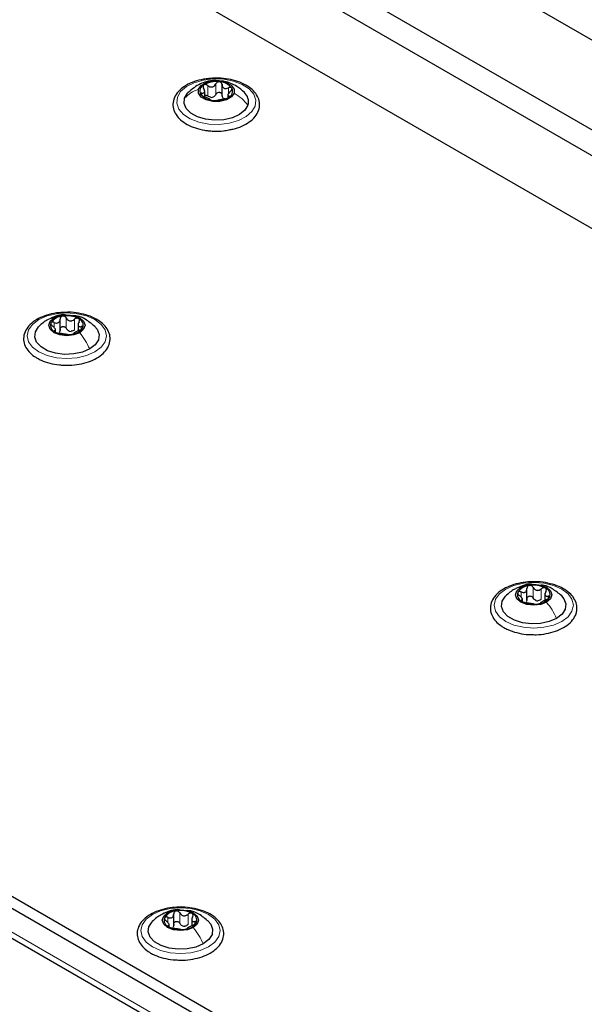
# Paper-space layout 'Blatt2' of a CAD drawing. Header units: millimetres. Extents: x 5 to 418, y 2 to 292.
# Tile 81 of 115: x 122 to 135, y 224 to 246. Entities that reach past the tile are written whole.
import ezdxf

# ---------------------------------------------------------------- set-up
doc = ezdxf.new("R2010")
doc.units = ezdxf.units.MM

psp = doc.layouts.new('Blatt2')

# ---------------------------------------------------------------- linework, layer by layer
at = {"color": 7, "linetype": 'Continuous', "lineweight": 25}
for p, q in [((164.718, 228.724), (112.745, 258.727)), ((165.071, 224.233), (107.088, 257.706)), ((164.6, 226.751), (110.977, 257.706)), ((110.306, 257.509), (164.718, 226.097)), ((87.478, 246.249), (145.225, 212.912)), ((87.478, 245.977), (145.225, 212.64)), ((88.138, 244.915), (144.447, 212.409)), ((125.976, 244.728), (125.976, 244.844)), ((126.371, 244.758), (126.371, 244.996)), ((126.502, 244.756), (126.502, 244.706)), ((122.693, 239.405), (122.693, 239.668)), ((122.589, 239.37), (122.589, 239.445)), ((123.102, 239.565), (123.102, 239.402)), ((133.299, 233.282), (133.299, 233.545)), ((133.708, 233.441), (133.708, 233.279)), ((133.195, 233.254), (133.195, 233.322)), ((125.273, 225.887), (125.273, 226.15)), ((125.682, 226.046), (125.682, 225.883)), ((125.17, 225.852), (125.17, 225.926))]:
    psp.add_line(p, q, dxfattribs=at)
at = {"color": 7, "linetype": 'Continuous', "lineweight": 18}
for p, q in [((144.4, 212.572), (88.185, 245.024)), ((126.228, 244.774), (126.228, 245.012)), ((125.915, 244.748), (125.915, 244.805)), ((126.048, 244.738), (126.048, 244.976)), ((126.515, 244.79), (126.515, 244.924)), ((126.527, 244.709), (126.527, 244.736)), ((122.833, 239.454), (122.833, 239.692)), ((123.018, 239.425), (123.018, 239.663)), ((122.557, 239.475), (122.557, 239.592)), ((123.17, 239.436), (123.17, 239.497)), ((122.569, 239.382), (122.569, 239.404)), ((133.164, 233.352), (133.164, 233.469)), ((133.44, 233.331), (133.44, 233.569)), ((133.624, 233.302), (133.624, 233.54)), ((133.777, 233.313), (133.777, 233.374)), ((133.176, 233.259), (133.176, 233.281)), ((125.138, 225.957), (125.138, 226.074)), ((125.414, 225.935), (125.414, 226.174)), ((125.599, 225.907), (125.599, 226.145)), ((125.15, 225.864), (125.15, 225.886)), ((125.751, 225.917), (125.751, 225.979))]:
    psp.add_line(p, q, dxfattribs=at)
at = {"color": 7, "linetype": 'Continuous', "lineweight": 18, "flags": 128}
for points in [[(125.356, 244.709), (125.43, 244.837), (125.56, 244.95), (125.736, 245.04), (125.946, 245.101), (126.176, 245.128), (126.411, 245.119), (126.634, 245.076), (126.83, 245.002), (126.985, 244.9), (127.09, 244.779), (127.137, 244.646), (127.123, 244.51), (127.048, 244.382), (126.918, 244.269), (126.742, 244.179), (126.532, 244.118), (126.302, 244.091), (126.067, 244.099), (125.845, 244.143), (125.649, 244.217), (125.493, 244.319), (125.388, 244.44), (125.341, 244.573), (125.356, 244.709)], [(122.209, 239.657), (122.395, 239.739), (122.612, 239.791), (122.845, 239.809), (123.078, 239.791), (123.295, 239.739), (123.481, 239.657), (123.625, 239.549), (123.714, 239.424), (123.745, 239.289), (123.714, 239.155), (123.625, 239.029), (123.481, 238.922), (123.295, 238.839), (123.078, 238.787), (122.845, 238.77), (122.612, 238.787), (122.395, 238.839), (122.209, 238.922), (122.066, 239.029), (121.976, 239.155), (121.945, 239.289), (121.976, 239.424), (122.066, 239.549), (122.209, 239.657)], [(132.815, 233.534), (133.002, 233.616), (133.219, 233.668), (133.452, 233.686), (133.685, 233.668), (133.902, 233.616), (134.088, 233.534), (134.231, 233.426), (134.321, 233.301), (134.352, 233.166), (134.321, 233.032), (134.231, 232.906), (134.088, 232.799), (133.902, 232.716), (133.685, 232.664), (133.452, 232.647), (133.219, 232.664), (133.002, 232.716), (132.815, 232.799), (132.672, 232.906), (132.582, 233.032), (132.552, 233.166), (132.582, 233.301), (132.672, 233.426), (132.815, 233.534)], [(124.79, 226.138), (124.976, 226.221), (125.193, 226.273), (125.426, 226.29), (125.659, 226.273), (125.876, 226.221), (126.062, 226.138), (126.205, 226.031), (126.295, 225.905), (126.326, 225.771), (126.295, 225.636), (126.205, 225.511), (126.062, 225.403), (125.876, 225.321), (125.659, 225.269), (125.426, 225.251), (125.193, 225.269), (124.976, 225.321), (124.79, 225.403), (124.647, 225.511), (124.557, 225.636), (124.526, 225.771), (124.557, 225.905), (124.647, 226.031), (124.79, 226.138)]]:
    psp.add_lwpolyline(points, dxfattribs=at)
at = {"color": 7, "linetype": 'Continuous', "lineweight": 25, "flags": 128}
for points in [[(125.834, 244.893), (125.895, 244.979), (126.009, 245.045), (126.157, 245.081), (126.318, 245.081), (126.467, 245.046), (126.581, 244.981), (126.643, 244.895), (126.644, 244.802)], [(125.519, 244.69), (125.588, 244.804), (125.599, 244.816)], [(126.644, 244.802), (126.583, 244.716), (126.47, 244.65), (126.321, 244.614), (126.16, 244.614), (126.011, 244.649), (125.897, 244.714), (125.835, 244.8), (125.834, 244.893)], [(126.959, 244.529), (126.89, 244.415), (126.769, 244.317), (126.605, 244.242), (126.411, 244.198), (126.203, 244.187), (125.998, 244.21), (125.813, 244.265), (125.662, 244.348), (125.558, 244.453), (125.509, 244.57), (125.519, 244.69)], [(123.137, 239.359), (123.003, 239.307), (122.845, 239.289), (122.687, 239.307), (122.553, 239.359), (122.464, 239.436), (122.433, 239.527), (122.464, 239.618), (122.553, 239.696)], [(122.553, 239.696), (122.687, 239.747), (122.845, 239.765), (123.003, 239.747), (123.137, 239.696), (123.226, 239.618), (123.258, 239.527), (123.226, 239.436), (123.137, 239.359)], [(123.364, 238.99), (123.197, 238.918), (123.001, 238.876), (122.793, 238.867), (122.589, 238.893), (122.406, 238.95), (122.258, 239.035), (122.158, 239.141), (122.114, 239.259), (122.129, 239.379), (122.201, 239.492), (122.206, 239.497)], [(123.475, 239.506), (123.532, 239.437), (123.577, 239.319), (123.562, 239.199), (123.489, 239.086), (123.364, 238.99)], [(133.16, 233.573), (133.294, 233.624), (133.452, 233.642), (133.61, 233.624), (133.743, 233.573), (133.833, 233.495), (133.864, 233.404), (133.833, 233.313), (133.743, 233.236)], [(133.97, 232.867), (133.803, 232.795), (133.608, 232.752), (133.399, 232.744), (133.195, 232.769), (133.012, 232.827), (132.865, 232.912), (132.765, 233.018), (132.72, 233.136), (132.735, 233.256), (132.808, 233.369), (132.813, 233.374)], [(133.743, 233.236), (133.61, 233.184), (133.452, 233.166), (133.294, 233.184), (133.16, 233.236), (133.071, 233.313), (133.039, 233.404), (133.071, 233.495), (133.16, 233.573)], [(134.082, 233.383), (134.139, 233.314), (134.183, 233.196), (134.168, 233.076), (134.095, 232.963), (133.97, 232.867)], [(125.134, 226.177), (125.268, 226.229), (125.426, 226.247), (125.584, 226.229), (125.718, 226.177), (125.807, 226.1), (125.839, 226.009), (125.807, 225.918), (125.718, 225.841)], [(125.718, 225.841), (125.584, 225.789), (125.426, 225.771), (125.268, 225.789), (125.134, 225.841), (125.045, 225.918), (125.014, 226.009), (125.045, 226.1), (125.134, 226.177)], [(126.056, 225.987), (126.113, 225.919), (126.157, 225.801), (126.143, 225.681), (126.07, 225.568), (125.945, 225.471)], [(125.945, 225.471), (125.777, 225.399), (125.582, 225.357), (125.374, 225.349), (125.17, 225.374), (124.987, 225.432), (124.839, 225.517), (124.739, 225.623), (124.695, 225.741), (124.709, 225.861), (124.782, 225.974), (124.787, 225.979)]]:
    psp.add_lwpolyline(points, dxfattribs=at)
at = {"color": 7, "linetype": 'Continuous', "lineweight": 25}
for centre, radius, start, end in [((126.235, 244.513), 0.553, 82.1509, 120.3285), ((126.299, 244.684), 0.376, 38.475, 88.2201), ((126.022, 244.849), 0.155, 115.0246, 207.7429), ((126.457, 244.846), 0.155, 295.0246, 27.7429), ((126.686, 244.608), 0.285, 343.8797, 47.8071), ((126.179, 245.011), 0.376, 218.475, 268.2201), ((126.111, 244.907), 0.202, 274.1093, 288.3701), ((126.243, 245.183), 0.553, 262.1509, 300.3285), ((126.478, 244.801), 0.136, 234.053, 252.6422), ((122.769, 239.395), 0.342, 93.4335, 146.5611), ((122.846, 239.169), 0.576, 62.6428, 99.7711), ((123.052, 239.526), 0.165, 340.539, 69.2579), ((122.638, 239.528), 0.165, 160.539, 249.2579), ((122.922, 239.66), 0.342, 273.4335, 326.5611), ((122.844, 239.886), 0.576, 242.6428, 279.7711), ((122.948, 239.6), 0.211, 254.2708, 268.1431), ((133.375, 233.272), 0.342, 93.4335, 146.5611), ((133.452, 233.046), 0.576, 62.6428, 99.7711), ((133.245, 233.405), 0.165, 160.539, 249.2579), ((133.658, 233.403), 0.165, 340.539, 69.2579), ((133.451, 233.762), 0.576, 242.6428, 279.7711), ((133.554, 233.477), 0.211, 254.2708, 268.1431), ((133.528, 233.537), 0.342, 273.4335, 326.5611), ((125.349, 225.876), 0.342, 93.4335, 146.5611), ((125.427, 225.651), 0.576, 62.6428, 99.7711), ((125.219, 226.01), 0.165, 160.539, 249.2579), ((125.633, 226.008), 0.165, 340.539, 69.2579), ((125.425, 226.367), 0.576, 242.6428, 279.7711), ((125.529, 226.082), 0.211, 254.2708, 268.1431), ((125.503, 226.142), 0.342, 273.4335, 326.5611)]:
    psp.add_arc(centre, radius, start, end, dxfattribs=at)
for points, knots in [([(126.074, 245.132), (126.033, 245.128), (125.917, 245.118), (125.739, 245.068), (125.553, 244.985), (125.404, 244.874), (125.3, 244.742), (125.25, 244.595), (125.258, 244.447), (125.319, 244.311), (125.425, 244.19), (125.574, 244.087), (125.76, 244.007), (125.928, 243.965), (126.03, 243.952), (126.058, 243.949)], [0, 0, 0, 0, 0.046197, 0.131468, 0.217216, 0.303637, 0.390245, 0.474743, 0.555353, 0.634272, 0.714512, 0.797836, 0.882924, 0.96816, 1, 1, 1, 1]), ([(126.307, 245.08), (126.272, 245.084), (126.172, 245.096), (126.028, 245.068), (125.813, 244.996), (125.687, 244.89), (125.596, 244.813)], [0, 0, 0, 0, 0.130549, 0.383651, 0.554972, 1, 1, 1, 1]), ([(126.048, 244.976), (126.063, 244.966), (126.087, 244.95), (126.124, 244.943), (126.151, 244.944), (126.177, 244.953), (126.207, 244.974), (126.22, 244.997), (126.228, 245.012)], [0, 0, 0, 0, 0.249199, 0.374336, 0.49893, 0.624007, 0.749759, 1, 1, 1, 1]), ([(126.529, 243.969), (126.56, 243.974), (126.666, 243.99), (126.826, 244.05), (126.997, 244.145), (127.128, 244.266), (127.208, 244.406), (127.232, 244.555), (127.199, 244.699), (127.117, 244.828), (126.991, 244.941), (126.825, 245.035), (126.626, 245.103), (126.405, 245.14), (126.216, 245.15), (126.108, 245.136), (126.074, 245.132)], [0, 0, 0, 0, 0.033396, 0.112384, 0.191915, 0.272046, 0.351557, 0.428047, 0.501472, 0.574547, 0.650014, 0.727985, 0.806825, 0.88553, 0.964096, 1, 1, 1, 1]), ([(126.311, 245.06), (126.302, 245.06), (126.284, 245.06), (126.26, 245.05), (126.24, 245.034), (126.232, 245.019), (126.228, 245.012)], [0, 0, 0, 0, 0.249991, 0.499611, 0.749127, 1, 1, 1, 1]), ([(126.371, 244.996), (126.37, 245.004), (126.368, 245.019), (126.356, 245.039), (126.336, 245.055), (126.319, 245.058), (126.311, 245.06)], [0, 0, 0, 0, 0.249852, 0.499902, 0.750115, 1, 1, 1, 1]), ([(126.878, 244.817), (126.823, 244.867), (126.731, 244.95), (126.572, 245.028), (126.448, 245.072), (126.368, 245.076), (126.34, 245.077)], [0, 0, 0, 0, 0.358865, 0.605377, 0.864614, 1, 1, 1, 1]), ([(125.915, 244.805), (125.909, 244.805), (125.897, 244.806), (125.884, 244.801), (125.879, 244.791), (125.883, 244.782), (125.885, 244.777)], [0, 0, 0, 0, 0.2498071, 0.5000551, 0.7503094, 1, 1, 1, 1]), ([(125.915, 244.805), (125.929, 244.804), (125.949, 244.803), (125.966, 244.814), (125.975, 244.827), (125.977, 244.845), (125.973, 244.874), (125.96, 244.897), (125.952, 244.913)], [0, 0, 0, 0, 0.249168, 0.374303, 0.498903, 0.623987, 0.749746, 1, 1, 1, 1]), ([(125.956, 244.99), (125.951, 244.985), (125.941, 244.976), (125.937, 244.956), (125.94, 244.934), (125.948, 244.92), (125.952, 244.913)], [0, 0, 0, 0, 0.250033, 0.499632, 0.749228, 1, 1, 1, 1]), ([(126.048, 244.976), (126.04, 244.981), (126.026, 244.991), (126.001, 244.998), (125.976, 244.999), (125.963, 244.993), (125.956, 244.99)], [0, 0, 0, 0, 0.249815, 0.499908, 0.75012, 1, 1, 1, 1]), ([(126.228, 244.774), (126.232, 244.781), (126.24, 244.795), (126.26, 244.812), (126.284, 244.822), (126.311, 244.823), (126.336, 244.816), (126.355, 244.801), (126.368, 244.781), (126.37, 244.766), (126.371, 244.758)], [0, 0, 0, 0, 0.125222, 0.249483, 0.374326, 0.499063, 0.623896, 0.749388, 0.874441, 1, 1, 1, 1]), ([(126.371, 244.996), (126.374, 244.98), (126.377, 244.955), (126.397, 244.929), (126.416, 244.915), (126.439, 244.908), (126.473, 244.907), (126.498, 244.917), (126.515, 244.924)], [0, 0, 0, 0, 0.249201, 0.374338, 0.498932, 0.624008, 0.74976, 1, 1, 1, 1]), ([(126.563, 244.844), (126.55, 244.831), (126.53, 244.812), (126.512, 244.786), (126.503, 244.768), (126.501, 244.754), (126.505, 244.74), (126.518, 244.738), (126.527, 244.736)], [0, 0, 0, 0, 0.249168, 0.374303, 0.498903, 0.623987, 0.749746, 1, 1, 1, 1]), ([(126.594, 244.918), (126.59, 244.922), (126.583, 244.931), (126.562, 244.935), (126.539, 244.933), (126.523, 244.927), (126.515, 244.924)], [0, 0, 0, 0, 0.249857, 0.499466, 0.749011, 1, 1, 1, 1]), ([(126.563, 244.844), (126.569, 244.85), (126.582, 244.862), (126.594, 244.882), (126.6, 244.902), (126.596, 244.913), (126.594, 244.918)], [0, 0, 0, 0, 0.249807, 0.500055, 0.750309, 1, 1, 1, 1]), ([(125.885, 244.777), (125.888, 244.772), (125.896, 244.762), (125.916, 244.747), (125.939, 244.734), (125.955, 244.728), (125.963, 244.725)], [0, 0, 0, 0, 0.249857, 0.499466, 0.749011, 1, 1, 1, 1]), ([(126.107, 244.653), (126.105, 244.656), (126.101, 244.66), (126.082, 244.67), (126.063, 244.68), (126.04, 244.692), (126.006, 244.708), (125.98, 244.718), (125.963, 244.725)], [0, 0, 0, 0, 0.249201, 0.374338, 0.498932, 0.624008, 0.74976, 1, 1, 1, 1]), ([(125.976, 244.759), (125.984, 244.76), (126, 244.761), (126.026, 244.753), (126.04, 244.743), (126.048, 244.738)], [0, 0, 0, 0, 0.3322321, 0.6654395, 1, 1, 1, 1]), ([(126.126, 244.706), (126.112, 244.708), (126.083, 244.713), (126.06, 244.73), (126.048, 244.738)], [0, 0, 0, 0, 0.498457, 1, 1, 1, 1]), ([(126.107, 244.653), (126.108, 244.651), (126.11, 244.649), (126.123, 244.644), (126.142, 244.639), (126.159, 244.636), (126.168, 244.635)], [0, 0, 0, 0, 0.249852, 0.499902, 0.750115, 1, 1, 1, 1]), ([(126.168, 244.635), (126.176, 244.634), (126.194, 244.633), (126.219, 244.633), (126.239, 244.634), (126.246, 244.636), (126.25, 244.636)], [0, 0, 0, 0, 0.2499907, 0.4996106, 0.7491271, 1, 1, 1, 1]), ([(126.228, 244.774), (126.222, 244.762), (126.21, 244.738), (126.187, 244.723), (126.175, 244.716)], [0, 0, 0, 0, 0.501552, 1, 1, 1, 1]), ([(126.431, 244.672), (126.415, 244.669), (126.391, 244.665), (126.355, 244.656), (126.327, 244.651), (126.301, 244.646), (126.272, 244.641), (126.259, 244.638), (126.25, 244.636)], [0, 0, 0, 0, 0.249199, 0.374336, 0.49893, 0.624007, 0.749759, 1, 1, 1, 1]), ([(126.398, 244.691), (126.391, 244.7), (126.376, 244.719), (126.373, 244.745), (126.371, 244.758)], [0, 0, 0, 0, 0.498457, 1, 1, 1, 1]), ([(126.431, 244.672), (126.438, 244.674), (126.453, 244.677), (126.478, 244.684), (126.503, 244.694), (126.516, 244.702), (126.522, 244.706)], [0, 0, 0, 0, 0.249815, 0.499908, 0.75012, 1, 1, 1, 1]), ([(126.522, 244.706), (126.527, 244.709), (126.537, 244.717), (126.542, 244.727), (126.539, 244.734), (126.531, 244.735), (126.527, 244.736)], [0, 0, 0, 0, 0.250033, 0.499632, 0.749228, 1, 1, 1, 1]), ([(126.058, 243.949), (126.098, 243.945), (126.212, 243.935), (126.374, 243.938), (126.488, 243.961), (126.529, 243.969)], [0, 0, 0, 0, 0.250566, 0.725689, 1, 1, 1, 1]), ([(122.861, 239.822), (122.794, 239.821), (122.652, 239.819), (122.441, 239.777), (122.243, 239.707), (122.075, 239.609), (121.948, 239.486), (121.872, 239.345), (121.853, 239.195), (121.891, 239.053), (121.976, 238.925), (122.076, 238.837), (122.148, 238.793), (122.167, 238.782)], [0, 0, 0, 0, 0.086679, 0.18602, 0.285774, 0.386232, 0.487425, 0.587594, 0.683756, 0.776289, 0.868666, 0.964239, 1, 1, 1, 1]), ([(122.406, 239.653), (122.372, 239.631), (122.3, 239.586), (122.237, 239.527), (122.204, 239.495)], [0, 0, 0, 0, 0.473586, 1, 1, 1, 1]), ([(122.812, 239.763), (122.799, 239.765), (122.725, 239.774), (122.595, 239.739), (122.49, 239.69), (122.44, 239.667)], [0, 0, 0, 0, 0.101836, 0.574859, 1, 1, 1, 1]), ([(122.557, 239.592), (122.574, 239.586), (122.6, 239.577), (122.633, 239.579), (122.655, 239.587), (122.672, 239.602), (122.689, 239.628), (122.691, 239.653), (122.692, 239.67)], [0, 0, 0, 0, 0.249168, 0.374303, 0.498903, 0.623987, 0.749746, 1, 1, 1, 1]), ([(122.748, 239.736), (122.74, 239.734), (122.723, 239.73), (122.705, 239.714), (122.694, 239.693), (122.693, 239.678), (122.692, 239.67)], [0, 0, 0, 0, 0.250033, 0.499632, 0.749228, 1, 1, 1, 1]), ([(122.833, 239.692), (122.829, 239.699), (122.82, 239.713), (122.799, 239.728), (122.774, 239.738), (122.757, 239.737), (122.748, 239.736)], [0, 0, 0, 0, 0.2498147, 0.4999078, 0.7501201, 1, 1, 1, 1]), ([(122.77, 238.624), (122.814, 238.621), (122.934, 238.615), (123.13, 238.639), (123.341, 238.692), (123.527, 238.776), (123.678, 238.886), (123.783, 239.018), (123.834, 239.164), (123.827, 239.313), (123.767, 239.449), (123.661, 239.57), (123.514, 239.673), (123.328, 239.755), (123.116, 239.805), (122.955, 239.827), (122.87, 239.823), (122.861, 239.822)], [0, 0, 0, 0, 0.043178, 0.116961, 0.19094, 0.26533, 0.340301, 0.415461, 0.48884, 0.558844, 0.627333, 0.696902, 0.76915, 0.842962, 0.916921, 0.990714, 1, 1, 1, 1]), ([(122.833, 239.692), (122.843, 239.677), (122.857, 239.655), (122.888, 239.635), (122.915, 239.627), (122.942, 239.627), (122.979, 239.636), (123.002, 239.652), (123.018, 239.663)], [0, 0, 0, 0, 0.249199, 0.374336, 0.49893, 0.624007, 0.749759, 1, 1, 1, 1]), ([(123.48, 239.501), (123.411, 239.559), (123.291, 239.659), (123.124, 239.737), (123.036, 239.743), (123.014, 239.744)], [0, 0, 0, 0, 0.507466, 0.877443, 1, 1, 1, 1]), ([(123.11, 239.68), (123.103, 239.683), (123.09, 239.689), (123.064, 239.687), (123.039, 239.679), (123.025, 239.669), (123.018, 239.663)], [0, 0, 0, 0, 0.249991, 0.499611, 0.749127, 1, 1, 1, 1]), ([(123.121, 239.604), (123.125, 239.611), (123.132, 239.626), (123.133, 239.648), (123.127, 239.668), (123.116, 239.676), (123.11, 239.68)], [0, 0, 0, 0, 0.249852, 0.499902, 0.750115, 1, 1, 1, 1]), ([(122.483, 239.583), (122.481, 239.578), (122.479, 239.567), (122.486, 239.548), (122.5, 239.528), (122.513, 239.517), (122.52, 239.511)], [0, 0, 0, 0, 0.249857, 0.499466, 0.749011, 1, 1, 1, 1]), ([(122.557, 239.592), (122.55, 239.595), (122.534, 239.601), (122.511, 239.602), (122.492, 239.597), (122.486, 239.588), (122.483, 239.583)], [0, 0, 0, 0, 0.249807, 0.500055, 0.750309, 1, 1, 1, 1]), ([(122.569, 239.404), (122.577, 239.406), (122.588, 239.41), (122.589, 239.423), (122.585, 239.437), (122.575, 239.454), (122.555, 239.48), (122.534, 239.498), (122.52, 239.511)], [0, 0, 0, 0, 0.249201, 0.374338, 0.498932, 0.624008, 0.74976, 1, 1, 1, 1]), ([(122.692, 239.432), (122.692, 239.419), (122.691, 239.393), (122.677, 239.373), (122.671, 239.364)], [0, 0, 0, 0, 0.50155, 1, 1, 1, 1]), ([(122.692, 239.432), (122.693, 239.44), (122.694, 239.455), (122.705, 239.476), (122.723, 239.491), (122.747, 239.5), (122.774, 239.499), (122.799, 239.49), (122.82, 239.475), (122.829, 239.461), (122.833, 239.454)], [0, 0, 0, 0, 0.125193, 0.249438, 0.374279, 0.499024, 0.623869, 0.749369, 0.87443, 1, 1, 1, 1]), ([(122.891, 239.398), (122.878, 239.405), (122.854, 239.419), (122.84, 239.442), (122.833, 239.454)], [0, 0, 0, 0, 0.498457, 1, 1, 1, 1]), ([(123.018, 239.425), (123.006, 239.416), (122.983, 239.399), (122.955, 239.393), (122.941, 239.39)], [0, 0, 0, 0, 0.501552, 1, 1, 1, 1]), ([(123.133, 239.416), (123.116, 239.408), (123.09, 239.397), (123.058, 239.38), (123.035, 239.367), (123.018, 239.357), (123.001, 239.346), (122.999, 239.341), (122.998, 239.338)], [0, 0, 0, 0, 0.249168, 0.374303, 0.498903, 0.623987, 0.749746, 1, 1, 1, 1]), ([(123.121, 239.604), (123.114, 239.588), (123.103, 239.565), (123.101, 239.536), (123.105, 239.517), (123.115, 239.505), (123.135, 239.494), (123.156, 239.496), (123.17, 239.497)], [0, 0, 0, 0, 0.249201, 0.374338, 0.498932, 0.624008, 0.74976, 1, 1, 1, 1]), ([(123.133, 239.416), (123.141, 239.419), (123.156, 239.426), (123.179, 239.44), (123.198, 239.456), (123.204, 239.466), (123.207, 239.471)], [0, 0, 0, 0, 0.249807, 0.500055, 0.750309, 1, 1, 1, 1]), ([(123.207, 239.471), (123.209, 239.476), (123.211, 239.485), (123.204, 239.495), (123.19, 239.499), (123.177, 239.498), (123.17, 239.497)], [0, 0, 0, 0, 0.249857, 0.499466, 0.749011, 1, 1, 1, 1]), ([(122.569, 239.404), (122.566, 239.403), (122.559, 239.402), (122.557, 239.395), (122.563, 239.385), (122.574, 239.378), (122.58, 239.374)], [0, 0, 0, 0, 0.2498519, 0.4999015, 0.7501147, 1, 1, 1, 1]), ([(122.58, 239.374), (122.587, 239.371), (122.6, 239.364), (122.626, 239.355), (122.651, 239.348), (122.665, 239.346), (122.672, 239.345)], [0, 0, 0, 0, 0.249991, 0.499611, 0.749127, 1, 1, 1, 1]), ([(122.857, 239.316), (122.847, 239.318), (122.833, 239.32), (122.802, 239.323), (122.776, 239.327), (122.748, 239.332), (122.711, 239.339), (122.688, 239.342), (122.672, 239.345)], [0, 0, 0, 0, 0.249199, 0.374336, 0.49893, 0.624007, 0.749759, 1, 1, 1, 1]), ([(122.857, 239.316), (122.861, 239.316), (122.87, 239.314), (122.891, 239.314), (122.916, 239.315), (122.933, 239.317), (122.942, 239.318)], [0, 0, 0, 0, 0.249815, 0.499908, 0.75012, 1, 1, 1, 1]), ([(122.942, 239.318), (122.95, 239.32), (122.967, 239.323), (122.985, 239.328), (122.996, 239.334), (122.997, 239.337), (122.998, 239.338)], [0, 0, 0, 0, 0.250033, 0.499632, 0.749228, 1, 1, 1, 1]), ([(122.167, 238.782), (122.197, 238.765), (122.285, 238.718), (122.455, 238.662), (122.631, 238.626), (122.739, 238.624), (122.77, 238.624)], [0, 0, 0, 0, 0.180167, 0.52014, 0.85956, 1, 1, 1, 1]), ([(133.467, 233.699), (133.401, 233.698), (133.258, 233.696), (133.048, 233.654), (132.849, 233.584), (132.681, 233.486), (132.555, 233.363), (132.478, 233.222), (132.46, 233.072), (132.497, 232.93), (132.583, 232.802), (132.683, 232.714), (132.754, 232.67), (132.774, 232.659)], [0, 0, 0, 0, 0.086679, 0.18602, 0.285774, 0.386232, 0.487425, 0.587594, 0.683756, 0.776289, 0.868666, 0.964239, 1, 1, 1, 1]), ([(133.419, 233.64), (133.405, 233.642), (133.331, 233.65), (133.201, 233.616), (133.096, 233.567), (133.047, 233.544)], [0, 0, 0, 0, 0.1018362, 0.5748591, 1, 1, 1, 1]), ([(133.355, 233.613), (133.346, 233.611), (133.33, 233.607), (133.312, 233.591), (133.3, 233.57), (133.3, 233.555), (133.299, 233.547)], [0, 0, 0, 0, 0.250033, 0.499632, 0.749228, 1, 1, 1, 1]), ([(133.44, 233.569), (133.436, 233.576), (133.427, 233.59), (133.406, 233.605), (133.381, 233.615), (133.363, 233.614), (133.355, 233.613)], [0, 0, 0, 0, 0.2498147, 0.4999078, 0.7501201, 1, 1, 1, 1]), ([(133.377, 232.501), (133.421, 232.498), (133.541, 232.492), (133.736, 232.516), (133.948, 232.569), (134.134, 232.653), (134.284, 232.763), (134.39, 232.895), (134.441, 233.041), (134.433, 233.189), (134.373, 233.326), (134.268, 233.447), (134.12, 233.55), (133.935, 233.631), (133.723, 233.682), (133.562, 233.704), (133.477, 233.7), (133.467, 233.699)], [0, 0, 0, 0, 0.043178, 0.116961, 0.19094, 0.26533, 0.340301, 0.415461, 0.48884, 0.558844, 0.627333, 0.696902, 0.76915, 0.842962, 0.916921, 0.990714, 1, 1, 1, 1]), ([(134.087, 233.378), (134.017, 233.436), (133.897, 233.536), (133.731, 233.614), (133.643, 233.62), (133.621, 233.621)], [0, 0, 0, 0, 0.5074664, 0.8774431, 1, 1, 1, 1]), ([(133.013, 233.53), (132.979, 233.508), (132.906, 233.463), (132.844, 233.404), (132.811, 233.372)], [0, 0, 0, 0, 0.473586, 1, 1, 1, 1]), ([(133.089, 233.46), (133.088, 233.455), (133.085, 233.444), (133.093, 233.424), (133.106, 233.405), (133.12, 233.393), (133.126, 233.388)], [0, 0, 0, 0, 0.249857, 0.499466, 0.749011, 1, 1, 1, 1]), ([(133.164, 233.469), (133.156, 233.472), (133.14, 233.478), (133.118, 233.479), (133.099, 233.474), (133.093, 233.465), (133.089, 233.46)], [0, 0, 0, 0, 0.249807, 0.500055, 0.750309, 1, 1, 1, 1]), ([(133.176, 233.281), (133.183, 233.283), (133.194, 233.287), (133.196, 233.3), (133.192, 233.314), (133.181, 233.331), (133.162, 233.357), (133.14, 233.375), (133.126, 233.388)], [0, 0, 0, 0, 0.249201, 0.374338, 0.498932, 0.624008, 0.74976, 1, 1, 1, 1]), ([(133.164, 233.469), (133.181, 233.463), (133.207, 233.454), (133.239, 233.456), (133.261, 233.464), (133.279, 233.479), (133.296, 233.505), (133.298, 233.53), (133.299, 233.547)], [0, 0, 0, 0, 0.249168, 0.374303, 0.498903, 0.623987, 0.749746, 1, 1, 1, 1]), ([(133.299, 233.309), (133.3, 233.317), (133.3, 233.332), (133.312, 233.353), (133.33, 233.368), (133.354, 233.377), (133.381, 233.376), (133.406, 233.367), (133.427, 233.352), (133.436, 233.338), (133.44, 233.331)], [0, 0, 0, 0, 0.125193, 0.249438, 0.374279, 0.499024, 0.623869, 0.749369, 0.87443, 1, 1, 1, 1]), ([(133.44, 233.569), (133.45, 233.554), (133.464, 233.532), (133.495, 233.512), (133.521, 233.504), (133.549, 233.504), (133.586, 233.513), (133.609, 233.529), (133.624, 233.54)], [0, 0, 0, 0, 0.249199, 0.374336, 0.49893, 0.624007, 0.749759, 1, 1, 1, 1]), ([(133.717, 233.557), (133.71, 233.56), (133.696, 233.566), (133.671, 233.564), (133.646, 233.556), (133.632, 233.546), (133.624, 233.54)], [0, 0, 0, 0, 0.249991, 0.499611, 0.749127, 1, 1, 1, 1]), ([(133.728, 233.481), (133.72, 233.465), (133.709, 233.442), (133.707, 233.413), (133.711, 233.394), (133.722, 233.381), (133.742, 233.371), (133.763, 233.373), (133.777, 233.374)], [0, 0, 0, 0, 0.249201, 0.374338, 0.498932, 0.624008, 0.74976, 1, 1, 1, 1]), ([(133.728, 233.481), (133.731, 233.488), (133.738, 233.503), (133.74, 233.524), (133.734, 233.544), (133.722, 233.553), (133.717, 233.557)], [0, 0, 0, 0, 0.249852, 0.499902, 0.750115, 1, 1, 1, 1]), ([(133.814, 233.348), (133.815, 233.353), (133.818, 233.362), (133.811, 233.372), (133.797, 233.376), (133.784, 233.375), (133.777, 233.374)], [0, 0, 0, 0, 0.249857, 0.499466, 0.749011, 1, 1, 1, 1]), ([(133.176, 233.281), (133.172, 233.28), (133.165, 233.279), (133.164, 233.272), (133.17, 233.262), (133.181, 233.255), (133.187, 233.251)], [0, 0, 0, 0, 0.2498519, 0.4999015, 0.7501147, 1, 1, 1, 1]), ([(133.187, 233.251), (133.193, 233.248), (133.207, 233.241), (133.233, 233.232), (133.258, 233.225), (133.272, 233.223), (133.279, 233.222)], [0, 0, 0, 0, 0.249991, 0.499611, 0.749127, 1, 1, 1, 1]), ([(133.299, 233.309), (133.299, 233.296), (133.298, 233.27), (133.284, 233.25), (133.277, 233.24)], [0, 0, 0, 0, 0.50155, 1, 1, 1, 1]), ([(133.463, 233.193), (133.454, 233.195), (133.439, 233.197), (133.408, 233.2), (133.382, 233.204), (133.354, 233.209), (133.317, 233.215), (133.294, 233.219), (133.279, 233.222)], [0, 0, 0, 0, 0.249199, 0.374336, 0.49893, 0.624007, 0.749759, 1, 1, 1, 1]), ([(133.497, 233.274), (133.485, 233.281), (133.461, 233.296), (133.447, 233.319), (133.44, 233.331)], [0, 0, 0, 0, 0.498457, 1, 1, 1, 1]), ([(133.463, 233.193), (133.468, 233.193), (133.476, 233.191), (133.497, 233.191), (133.523, 233.192), (133.54, 233.194), (133.549, 233.195)], [0, 0, 0, 0, 0.249815, 0.499908, 0.75012, 1, 1, 1, 1]), ([(133.624, 233.302), (133.613, 233.293), (133.59, 233.276), (133.562, 233.27), (133.547, 233.267)], [0, 0, 0, 0, 0.501552, 1, 1, 1, 1]), ([(133.549, 233.195), (133.557, 233.197), (133.574, 233.2), (133.592, 233.205), (133.603, 233.211), (133.604, 233.214), (133.604, 233.215)], [0, 0, 0, 0, 0.250033, 0.499632, 0.749228, 1, 1, 1, 1]), ([(133.739, 233.293), (133.722, 233.285), (133.697, 233.274), (133.664, 233.257), (133.642, 233.244), (133.624, 233.234), (133.607, 233.223), (133.606, 233.218), (133.604, 233.215)], [0, 0, 0, 0, 0.249168, 0.374303, 0.498903, 0.623987, 0.749746, 1, 1, 1, 1]), ([(133.739, 233.293), (133.747, 233.296), (133.763, 233.303), (133.785, 233.317), (133.804, 233.333), (133.811, 233.343), (133.814, 233.348)], [0, 0, 0, 0, 0.249807, 0.500055, 0.750309, 1, 1, 1, 1]), ([(132.774, 232.659), (132.804, 232.642), (132.892, 232.595), (133.061, 232.539), (133.238, 232.503), (133.345, 232.501), (133.377, 232.501)], [0, 0, 0, 0, 0.180167, 0.52014, 0.85956, 1, 1, 1, 1]), ([(125.442, 226.304), (125.375, 226.303), (125.232, 226.301), (125.022, 226.259), (124.824, 226.189), (124.656, 226.09), (124.529, 225.968), (124.453, 225.826), (124.434, 225.677), (124.472, 225.534), (124.557, 225.406), (124.657, 225.318), (124.729, 225.275), (124.748, 225.263)], [0, 0, 0, 0, 0.086679, 0.18602, 0.285774, 0.386232, 0.487425, 0.587594, 0.683756, 0.776289, 0.868666, 0.964239, 1, 1, 1, 1]), ([(125.403, 226.244), (125.387, 226.246), (125.309, 226.255), (125.175, 226.221), (125.071, 226.172), (125.021, 226.149)], [0, 0, 0, 0, 0.12537, 0.585999, 1, 1, 1, 1]), ([(125.329, 226.218), (125.321, 226.216), (125.304, 226.212), (125.286, 226.195), (125.275, 226.175), (125.274, 226.16), (125.273, 226.152)], [0, 0, 0, 0, 0.250033, 0.499632, 0.749228, 1, 1, 1, 1]), ([(125.414, 226.174), (125.41, 226.181), (125.401, 226.195), (125.38, 226.21), (125.355, 226.219), (125.338, 226.219), (125.329, 226.218)], [0, 0, 0, 0, 0.249815, 0.499908, 0.75012, 1, 1, 1, 1]), ([(125.351, 225.105), (125.395, 225.103), (125.515, 225.096), (125.711, 225.12), (125.922, 225.174), (126.108, 225.258), (126.259, 225.367), (126.364, 225.499), (126.415, 225.646), (126.407, 225.794), (126.348, 225.931), (126.242, 226.052), (126.095, 226.155), (125.909, 226.236), (125.697, 226.286), (125.536, 226.309), (125.451, 226.304), (125.442, 226.304)], [0, 0, 0, 0, 0.043178, 0.116961, 0.19094, 0.26533, 0.340301, 0.415461, 0.48884, 0.558844, 0.627333, 0.696902, 0.76915, 0.842962, 0.916921, 0.990714, 1, 1, 1, 1]), ([(126.061, 225.983), (125.992, 226.04), (125.871, 226.141), (125.705, 226.219), (125.617, 226.225), (125.595, 226.226)], [0, 0, 0, 0, 0.5074664, 0.8774431, 1, 1, 1, 1]), ([(124.987, 226.134), (124.953, 226.113), (124.881, 226.068), (124.818, 226.008), (124.785, 225.977)], [0, 0, 0, 0, 0.473586, 1, 1, 1, 1]), ([(125.064, 226.065), (125.062, 226.06), (125.06, 226.049), (125.067, 226.029), (125.081, 226.01), (125.094, 225.998), (125.101, 225.992)], [0, 0, 0, 0, 0.249857, 0.499466, 0.749011, 1, 1, 1, 1]), ([(125.138, 226.074), (125.131, 226.077), (125.115, 226.083), (125.092, 226.084), (125.073, 226.078), (125.067, 226.069), (125.064, 226.065)], [0, 0, 0, 0, 0.249807, 0.500055, 0.750309, 1, 1, 1, 1]), ([(125.15, 225.886), (125.157, 225.888), (125.169, 225.891), (125.17, 225.905), (125.166, 225.918), (125.156, 225.936), (125.136, 225.962), (125.115, 225.98), (125.101, 225.992)], [0, 0, 0, 0, 0.249201, 0.374338, 0.498932, 0.624008, 0.74976, 1, 1, 1, 1]), ([(125.138, 226.074), (125.155, 226.068), (125.181, 226.059), (125.213, 226.061), (125.236, 226.069), (125.253, 226.084), (125.27, 226.11), (125.272, 226.135), (125.273, 226.152)], [0, 0, 0, 0, 0.249168, 0.374303, 0.498903, 0.623987, 0.749746, 1, 1, 1, 1]), ([(125.414, 226.174), (125.424, 226.159), (125.438, 226.136), (125.469, 226.117), (125.495, 226.109), (125.523, 226.109), (125.56, 226.117), (125.583, 226.134), (125.599, 226.145)], [0, 0, 0, 0, 0.2491995, 0.3743362, 0.4989302, 0.6240074, 0.7497593, 1, 1, 1, 1]), ([(125.691, 226.162), (125.684, 226.165), (125.671, 226.171), (125.645, 226.169), (125.62, 226.161), (125.606, 226.15), (125.599, 226.145)], [0, 0, 0, 0, 0.249991, 0.499611, 0.749127, 1, 1, 1, 1]), ([(125.702, 226.085), (125.695, 226.07), (125.683, 226.046), (125.682, 226.018), (125.686, 225.999), (125.696, 225.986), (125.716, 225.976), (125.737, 225.978), (125.751, 225.979)], [0, 0, 0, 0, 0.249201, 0.374338, 0.498932, 0.624008, 0.74976, 1, 1, 1, 1]), ([(125.702, 226.085), (125.706, 226.093), (125.713, 226.107), (125.714, 226.129), (125.708, 226.149), (125.697, 226.158), (125.691, 226.162)], [0, 0, 0, 0, 0.249852, 0.499902, 0.750115, 1, 1, 1, 1]), ([(125.15, 225.886), (125.147, 225.885), (125.139, 225.883), (125.138, 225.876), (125.144, 225.867), (125.155, 225.86), (125.161, 225.856)], [0, 0, 0, 0, 0.249852, 0.499902, 0.750115, 1, 1, 1, 1]), ([(125.161, 225.856), (125.168, 225.852), (125.181, 225.845), (125.207, 225.836), (125.232, 225.83), (125.246, 225.828), (125.253, 225.826)], [0, 0, 0, 0, 0.249991, 0.499611, 0.749127, 1, 1, 1, 1]), ([(125.273, 225.914), (125.273, 225.901), (125.272, 225.875), (125.258, 225.855), (125.252, 225.845)], [0, 0, 0, 0, 0.50155, 1, 1, 1, 1]), ([(125.438, 225.798), (125.428, 225.799), (125.414, 225.801), (125.383, 225.805), (125.357, 225.809), (125.329, 225.813), (125.292, 225.82), (125.269, 225.824), (125.253, 225.826)], [0, 0, 0, 0, 0.249199, 0.374336, 0.49893, 0.624007, 0.749759, 1, 1, 1, 1]), ([(125.273, 225.914), (125.274, 225.921), (125.275, 225.937), (125.286, 225.957), (125.304, 225.973), (125.328, 225.981), (125.355, 225.981), (125.38, 225.972), (125.401, 225.956), (125.41, 225.942), (125.414, 225.935)], [0, 0, 0, 0, 0.125193, 0.249438, 0.374279, 0.499024, 0.623869, 0.749369, 0.87443, 1, 1, 1, 1]), ([(125.471, 225.879), (125.459, 225.886), (125.435, 225.9), (125.421, 225.924), (125.414, 225.935)], [0, 0, 0, 0, 0.498457, 1, 1, 1, 1]), ([(125.438, 225.798), (125.442, 225.797), (125.451, 225.796), (125.472, 225.795), (125.497, 225.796), (125.514, 225.799), (125.523, 225.8)], [0, 0, 0, 0, 0.249815, 0.499908, 0.75012, 1, 1, 1, 1]), ([(125.599, 225.907), (125.587, 225.898), (125.564, 225.88), (125.536, 225.874), (125.522, 225.871)], [0, 0, 0, 0, 0.501552, 1, 1, 1, 1]), ([(125.523, 225.8), (125.531, 225.801), (125.548, 225.804), (125.566, 225.81), (125.577, 225.816), (125.578, 225.818), (125.579, 225.82)], [0, 0, 0, 0, 0.250033, 0.499632, 0.749228, 1, 1, 1, 1]), ([(125.714, 225.898), (125.697, 225.89), (125.671, 225.879), (125.639, 225.861), (125.616, 225.849), (125.599, 225.839), (125.582, 225.827), (125.58, 225.823), (125.579, 225.82)], [0, 0, 0, 0, 0.249168, 0.374303, 0.498903, 0.623987, 0.749746, 1, 1, 1, 1]), ([(125.714, 225.898), (125.722, 225.901), (125.737, 225.908), (125.76, 225.922), (125.779, 225.938), (125.785, 225.948), (125.788, 225.953)], [0, 0, 0, 0, 0.249807, 0.500055, 0.750309, 1, 1, 1, 1]), ([(125.788, 225.953), (125.79, 225.958), (125.792, 225.967), (125.785, 225.976), (125.771, 225.981), (125.758, 225.98), (125.751, 225.979)], [0, 0, 0, 0, 0.249857, 0.499466, 0.749011, 1, 1, 1, 1]), ([(124.748, 225.263), (124.778, 225.247), (124.866, 225.2), (125.036, 225.144), (125.212, 225.108), (125.32, 225.106), (125.351, 225.105)], [0, 0, 0, 0, 0.180167, 0.52014, 0.85956, 1, 1, 1, 1])]:
    psp.add_open_spline(points, degree=3, knots=knots, dxfattribs=at)
at = {"color": 7, "linetype": 'Continuous', "lineweight": 18}
for points in [[(125.519, 244.69), (125.564, 244.732), (125.652, 244.817), (125.774, 244.868), (125.834, 244.893)], [(126.959, 244.529), (126.915, 244.581), (126.826, 244.685), (126.705, 244.763), (126.644, 244.802)], [(123.364, 238.99), (123.332, 239.055), (123.268, 239.187), (123.18, 239.302), (123.137, 239.359)], [(133.97, 232.867), (133.938, 232.932), (133.875, 233.064), (133.787, 233.178), (133.743, 233.236)], [(125.945, 225.471), (125.913, 225.537), (125.849, 225.668), (125.761, 225.783), (125.718, 225.841)]]:
    psp.add_open_spline(points, degree=3, dxfattribs=at)
for points in [[(122.408, 239.649), (122.415, 239.654), (122.455, 239.686), (122.508, 239.691), (122.553, 239.696)], [(133.015, 233.526), (133.021, 233.531), (133.061, 233.563), (133.115, 233.568), (133.16, 233.573)], [(124.989, 226.131), (124.996, 226.136), (125.035, 226.168), (125.089, 226.173), (125.134, 226.177)]]:
    psp.add_open_spline(points, degree=3, knots=[0, 0, 0, 0, 0.162643, 1, 1, 1, 1], dxfattribs=at)

doc.saveas('drawing.dxf')
